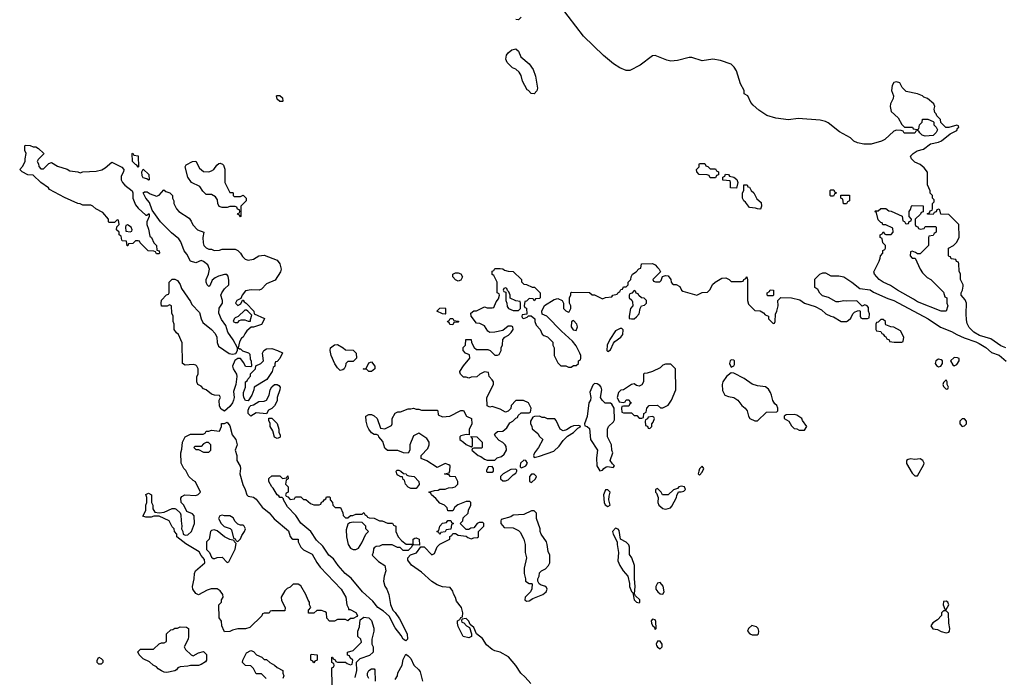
# Model space of a CAD drawing. Header units: inches. Extents: x 1861287 to 2052918, y 204622 to 437896.
# Tile 93 of 215: x 1920308 to 1927812, y 333518 to 338531. Entities that reach past the tile are written whole.
import ezdxf

# ---------------------------------------------------------------- set-up
doc = ezdxf.new("R2010")
doc.units = ezdxf.units.IN
doc.header["$MEASUREMENT"] = 0
doc.layers.add('B9323', color=7, linetype='Continuous')

msp = doc.modelspace()

# ---------------------------------------------------------------- linework, layer by layer
at = {"layer": 'B9323', "color": 5, "elevation": 160}
for points in [[(1927824, 336030), (1927784.9, 336044.9), (1927710, 336099.3), (1927623.3, 336123.3), (1927581.2, 336150), (1927545.4, 336185.4), (1927530, 336215.3), (1927523.5, 336243.5), (1927520.4, 336290), (1927523.6, 336370), (1927514.9, 336394.9), (1927484, 336430), (1927484, 336450), (1927494, 336470), (1927499, 336499), (1927498, 336510), (1927478, 336550), (1927478, 336590), (1927467.3, 336612.7), (1927466, 336670), (1927462, 336682), (1927447.3, 336687.3), (1927442, 336702), (1927407.3, 336707.3), (1927402, 336722), (1927390, 336726), (1927387.3, 336732.7), (1927386, 336790), (1927426, 336810), (1927450, 336834), (1927467.3, 336872.7), (1927466, 336970), (1927390, 337046), (1927327.3, 337047.3), (1927322, 337082), (1927310, 337086), (1927298, 337082), (1927292.7, 337067.3), (1927278, 337062), (1927270, 337046), (1927227.3, 337047.3), (1927227.3, 337052.7), (1927242, 337058), (1927247.3, 337072.7), (1927262, 337078), (1927266, 337090), (1927266, 337130), (1927278, 337142), (1927276.4, 337156.4), (1927266, 337170), (1927266, 337190), (1927248.4, 337208.4), (1927247.3, 337227.3), (1927227.3, 337272.7), (1927227.3, 337367.3), (1927200.4, 337400.4), (1927170, 337428), (1927130, 337446), (1927106, 337470), (1927098, 337490), (1927118, 337510), (1927148, 337530), (1927196, 337544), (1927250, 337584.7), (1927310, 337596), (1927333.6, 337606.4), (1927399, 337661), (1927450, 337686), (1927456.4, 337703.6), (1927466, 337710), (1927462, 337722), (1927450, 337726), (1927390, 337708), (1927366, 337710), (1927327.3, 337747.3), (1927326, 337770), (1927298, 337798), (1927293.6, 337813.6), (1927284, 337824), (1927278, 337850), (1927282, 337870), (1927275.3, 337890), (1927228, 337930), (1927199.3, 337939.3), (1927189, 337950), (1927150, 337966.6), (1927064, 337984), (1927034, 338014), (1927015.3, 338050), (1926990, 338057.2), (1926970, 338053.2), (1926958, 338030), (1926952, 337990), (1926966.8, 337950), (1926964, 337930), (1926944.9, 337890), (1926942, 337870), (1926951.1, 337831.1), (1927003.6, 337783.6), (1927031.6, 337731.6), (1927052.7, 337712.7), (1927112, 337712), (1927118, 337698), (1927150, 337694), (1927162, 337698), (1927166, 337730), (1927186, 337750), (1927188.4, 337771.6), (1927230, 337772), (1927270, 337754), (1927274, 337750), (1927274, 337730), (1927292.7, 337712.7), (1927302, 337690), (1927292, 337670), (1927270.9, 337649.1), (1927210, 337642), (1927186, 337650), (1927167.3, 337667.3), (1927162, 337682), (1927150, 337686), (1927138, 337682), (1927130, 337666), (1927050, 337666), (1927042, 337682), (1927027.3, 337687.3), (1926990, 337688), (1926970, 337682), (1926902, 337618), (1926876.1, 337603.9), (1926797.3, 337582.7), (1926742, 337582), (1926693.1, 337593.1), (1926665.1, 337605.1), (1926639.3, 337630), (1926556.4, 337676.4), (1926470, 337744.5), (1926450, 337755.6), (1926410, 337765.1), (1926242.4, 337777.6), (1926166.8, 337766.8), (1926070, 337781.2), (1926001.3, 337801.3), (1925941, 337841), (1925898.3, 337878.3), (1925880.8, 337900.8), (1925858, 337950), (1925830, 337966), (1925828.7, 337990), (1925800.9, 338040.9), (1925770, 338141.2), (1925752.8, 338170), (1925730, 338191.1), (1925650, 338220.9), (1925590, 338229.2), (1925510, 338218), (1925430, 338241.3), (1925410, 338243), (1925320.4, 338219.6), (1925270, 338215.8), (1925241.3, 338221.3), (1925150, 338257.7), (1925130, 338256.4), (1925036.1, 338183.9), (1924957.3, 338142.7), (1924930, 338142.9), (1924883, 338163), (1924834.5, 338194.5), (1924756.6, 338256.6), (1924605.1, 338405.1), (1924430, 338634)], [(1924130, 338549), (1924110.3, 338529.6), (1924090, 338532.3)], [(1924203.7, 333470), (1924160.5, 333520.5), (1924126.6, 333550), (1924090, 333609), (1924033.6, 333673.6), (1923970, 333709.3), (1923930, 333719.6), (1923910, 333729.6), (1923866.6, 333766.6), (1923834.9, 333814.9), (1923788.9, 333848.9), (1923770, 333898), (1923742, 333922), (1923730, 333946), (1923710, 333966), (1923678, 333962), (1923674, 333950), (1923678, 333938), (1923692.7, 333932.7), (1923714, 333910), (1923736.9, 333896.9), (1923752, 333850), (1923752, 333830), (1923730, 333818), (1923688.7, 333830), (1923650, 333906), (1923646, 333930), (1923646, 333950), (1923662, 333958), (1923670, 333974), (1923682, 333978), (1923686, 334010), (1923675.3, 334050), (1923638, 334098), (1923630, 334126), (1923613.6, 334153.6), (1923610, 334175.3), (1923590, 334202), (1923530, 334208), (1923490, 334222), (1923449.4, 334249.4), (1923370, 334319), (1923293.6, 334373.6), (1923266, 334410), (1923266, 334430), (1923287.3, 334452.7), (1923332.5, 334467.5), (1923366, 334514), (1923390, 334512), (1923450, 334452), (1923470, 334462), (1923490, 334514), (1923510, 334534), (1923586, 334570), (1923587.3, 334592.7), (1923602, 334598), (1923610, 334614), (1923630, 334614), (1923650, 334602), (1923710, 334594), (1923723.6, 334583.6), (1923750, 334574), (1923770, 334582), (1923796.4, 334583.6), (1923806, 334590), (1923806, 334630), (1923846, 334670), (1923846, 334690), (1923838, 334698), (1923810, 334698), (1923794, 334690), (1923770, 334658), (1923745.4, 334654.6), (1923730, 334646), (1923710, 334646), (1923666, 334690), (1923686, 334710), (1923687.3, 334732.7), (1923726, 334770), (1923728.4, 334791.6), (1923746, 334830), (1923746, 334850), (1923738, 334858), (1923710, 334858), (1923646.4, 334833.6), (1923625.4, 334814.6), (1923610, 334786), (1923570, 334786), (1923566, 334810), (1923546, 334830), (1923510, 334846), (1923480.4, 334880.4), (1923446, 334910), (1923442, 334922), (1923426, 334930), (1923470, 334942), (1923496.4, 334943.6), (1923510, 334952), (1923550, 334952), (1923576.4, 334963.6), (1923610, 334964.7), (1923626, 334970), (1923648, 334990), (1923648, 335010), (1923630, 335046), (1923588.4, 335048.4), (1923582, 335062), (1923550, 335066), (1923546, 335070), (1923582, 335078), (1923587.3, 335092.7), (1923588, 335130), (1923578, 335138), (1923550, 335148), (1923490, 335118), (1923410, 335168.7), (1923367.3, 335187.3), (1923368, 335210), (1923418, 335262), (1923428.7, 335290), (1923428.7, 335310), (1923410, 335338), (1923350, 335378), (1923310, 335358), (1923282, 335290), (1923282, 335250), (1923270, 335226), (1923232, 335228), (1923190, 335248), (1923110, 335246), (1923090, 335266), (1923076.4, 335316.4), (1923046, 335350), (1923042, 335362), (1923028, 335368), (1923010, 335368.7), (1922990, 335382), (1922969, 335410), (1922959, 335430), (1922948.7, 335470), (1922946, 335510), (1922970, 335522), (1922990, 335522), (1923010, 335512), (1923032, 335490), (1923058, 335418), (1923090, 335412), (1923142, 335438), (1923146, 335450), (1923146, 335490), (1923168.9, 335531.1), (1923190, 335542), (1923210, 335542), (1923270, 335564.7), (1923290, 335564.7), (1923310, 335570.8), (1923330, 335562), (1923350, 335562), (1923370, 335554), (1923490, 335554), (1923494, 335550), (1923498, 335518), (1923530, 335504.7), (1923586, 335510), (1923670, 335552), (1923690, 335552), (1923714, 335510), (1923752, 335490), (1923754, 335450), (1923732.7, 335407.3), (1923734, 335366), (1923710, 335368), (1923670, 335358), (1923662, 335350), (1923662, 335330), (1923691.1, 335311.1), (1923710, 335292), (1923750, 335274), (1923758, 335282), (1923758, 335338), (1923746, 335354), (1923791.6, 335351.6), (1923832, 335310), (1923834, 335270), (1923830, 335266), (1923770, 335266), (1923758, 335262), (1923754, 335250), (1923802, 335210), (1923822, 335202), (1923850, 335182), (1923870, 335174), (1923930, 335174), (1923946, 335190), (1923979, 335201), (1924000.4, 335219.6), (1924018, 335250), (1924016.4, 335276.4), (1924008, 335290), (1923990, 335308), (1923963.1, 335323.1), (1923938, 335350), (1923928, 335370), (1923930, 335374), (1923950, 335392), (1923990, 335394), (1924020.4, 335419.6), (1924043.1, 335456.9), (1924066, 335470), (1924090, 335494), (1924102, 335498), (1924107.3, 335512.7), (1924130, 335534), (1924190, 335534), (1924202, 335538), (1924206, 335570), (1924186, 335610), (1924147.3, 335627.3), (1924090, 335628), (1924054, 335590), (1924050, 335566), (1924030, 335546), (1924010, 335538), (1923970, 335562), (1923910, 335582), (1923890, 335578), (1923870, 335588), (1923868, 335650), (1923918, 335750), (1923918, 335770), (1923910, 335786), (1923886, 335810), (1923882, 335842), (1923850, 335846), (1923814, 335830), (1923791.6, 335808.4), (1923750, 335806), (1923730, 335798), (1923710, 335806), (1923690, 335806), (1923668, 335830), (1923663.1, 335843.1), (1923662, 335850), (1923690, 335892), (1923738, 335950), (1923735.3, 335975.3), (1923706, 335990), (1923688, 336010), (1923688.4, 336031.6), (1923706, 336050), (1923707.3, 336092.7), (1923750, 336094), (1923752, 336070), (1923771, 336031), (1923790, 336018), (1923876.9, 336016.9), (1923894, 336010), (1923930, 335974), (1923950, 335974), (1923962, 335978), (1923978, 336010), (1923978, 336030), (1923988, 336052), (1923990, 336094), (1924006, 336110), (1924034.6, 336125.4), (1924054.6, 336145.4), (1924068, 336170), (1924066, 336190), (1924055.3, 336195.3), (1924030, 336194), (1923990, 336162), (1923928.7, 336148.7), (1923890, 336146), (1923876.4, 336156.4), (1923850, 336198), (1923814.6, 336214.6), (1923790, 336218), (1923748, 336270), (1923747.3, 336292.7), (1923768.9, 336311.1), (1923790, 336312), (1923850, 336342), (1923870, 336334), (1923910, 336334), (1923922, 336338), (1923940.4, 336379.6), (1923956.4, 336403.6), (1923966, 336430), (1923962, 336442), (1923946, 336450), (1923946, 336530), (1923922, 336582), (1923908.4, 336588.4), (1923910, 336614), (1923922, 336618), (1923930, 336634), (1923970, 336634), (1923990, 336632), (1924002, 336622), (1924030, 336614), (1924070, 336612), (1924132, 336550), (1924132.7, 336532.7), (1924150, 336514), (1924171.6, 336511.6), (1924212.7, 336492.7), (1924231.6, 336491.6), (1924274, 336450), (1924274, 336410), (1924270, 336406), (1924238, 336402), (1924230, 336388), (1924222, 336402), (1924190, 336406), (1924170, 336386), (1924158, 336382), (1924154, 336350), (1924158, 336338), (1924171.6, 336331.6), (1924174, 336286), (1924138, 336282), (1924134, 336270), (1924138, 336258), (1924150, 336254), (1924176.4, 336263.6), (1924186, 336274), (1924207.3, 336272.7), (1924234, 336250), (1924234, 336230), (1924243.6, 336203.6), (1924274, 336170), (1924290, 336134), (1924303.6, 336123.6), (1924330, 336114), (1924371.6, 336071.6), (1924372, 336050), (1924382, 336030), (1924382, 335970), (1924410, 335914), (1924432.7, 335892.7), (1924470, 335892), (1924490, 335882), (1924510, 335882), (1924530, 335894), (1924550, 335894), (1924566, 335910), (1924566, 335930), (1924582, 335938), (1924586, 335950), (1924586, 335970), (1924578, 335990), (1924550, 336046), (1924520.4, 336080.4), (1924436.4, 336156.4), (1924326, 336270), (1924290, 336286), (1924288, 336310), (1924308.9, 336351.1), (1924382, 336398), (1924410, 336406), (1924442, 336390), (1924452, 336370), (1924452, 336330), (1924470, 336312), (1924490, 336302), (1924495.3, 336304.7), (1924508, 336330), (1924508, 336350), (1924498, 336370), (1924498, 336410), (1924507.3, 336432.7), (1924508, 336450), (1924512.7, 336452.7), (1924650, 336452), (1924670, 336434), (1924690, 336434), (1924750, 336402), (1924772.7, 336412.7), (1924822, 336418), (1924828.4, 336431.6), (1924862, 336438), (1924866, 336450), (1924882, 336458), (1924890, 336474), (1924902, 336478), (1924910, 336494), (1924930, 336494), (1924946, 336510), (1924946, 336530), (1924966, 336550), (1924968.4, 336571.6), (1924978, 336590), (1925006, 336610), (1925027.3, 336632.7), (1925042, 336638), (1925046, 336670), (1925130, 336672), (1925150, 336662), (1925170, 336642), (1925182, 336630), (1925192, 336610), (1925134, 336550), (1925138, 336538), (1925152.7, 336532.7), (1925187.3, 336532.7), (1925196.4, 336543.6), (1925207.3, 336572.7), (1925230, 336582), (1925250, 336578), (1925270.9, 336550.9), (1925272, 336530), (1925279.6, 336519.6), (1925290, 336512), (1925311.6, 336511.6), (1925338, 336498), (1925352, 336470), (1925362, 336462), (1925470, 336431.3), (1925510, 336451.3), (1925550, 336454), (1925570, 336474), (1925588.7, 336511.3), (1925608.9, 336531.1), (1925660.4, 336559.6), (1925690, 336562), (1925714, 336550), (1925730, 336534), (1925810, 336534), (1925822, 336538), (1925826, 336550), (1925842, 336558), (1925850, 336572), (1925854, 336550), (1925854, 336390), (1925863.6, 336363.6), (1925910, 336314), (1925951.6, 336311.6), (1925976.9, 336296.9), (1925990, 336282), (1926014, 336270), (1926014, 336250), (1926050, 336214), (1926062, 336218), (1926066, 336230), (1926067.3, 336287.3), (1926078, 336310), (1926088, 336350), (1926086, 336390), (1926110, 336414), (1926190, 336411), (1926254.4, 336394.4), (1926290, 336371.3), (1926370, 336344.7), (1926419.8, 336319.8), (1926452, 336290), (1926490, 336271), (1926510, 336266), (1926570, 336231.3), (1926608.9, 336231.1), (1926623.1, 336236.9), (1926643.1, 336256.9), (1926658, 336290), (1926670, 336302), (1926692.7, 336312.7), (1926710, 336314), (1926714, 336310), (1926714, 336270), (1926718, 336258), (1926730, 336254), (1926770, 336254), (1926782, 336258), (1926786, 336290), (1926778, 336310), (1926776.4, 336336.4), (1926766, 336350), (1926750, 336358), (1926730, 336346), (1926688.4, 336388.4), (1926610, 336385.2), (1926590, 336389), (1926550, 336379.3), (1926530, 336379.3), (1926472.5, 336412.5), (1926427, 336427), (1926407, 336447), (1926390, 336475.3), (1926368.7, 336490), (1926367.3, 336552.7), (1926406, 336590), (1926430, 336602), (1926450, 336602), (1926490, 336578), (1926550, 336579.3), (1926590, 336570.4), (1926651, 336530), (1926710, 336482), (1926790, 336470.5), (1926814.9, 336454.9), (1926924.9, 336404.9), (1926970.3, 336390.3), (1927231.8, 336251.8), (1927326.4, 336186.4), (1927410, 336154.9), (1927450, 336130.5), (1927505.8, 336105.8), (1927595.8, 336075.8), (1927621.7, 336061.7), (1927672.2, 336032.2), (1927715.2, 335995.2), (1927772.5, 335972.5), (1927827.3, 335927.3)], [(1922688.4, 333451.6), (1922686, 333590), (1922702, 333598), (1922706, 333610), (1922702, 333622), (1922686, 333630), (1922687.3, 333672.7), (1922692.7, 333672.7), (1922698, 333658), (1922712.7, 333652.7), (1922718, 333638), (1922730, 333634), (1922790, 333634), (1922803.6, 333623.6), (1922830, 333614), (1922842, 333618), (1922846, 333650), (1922827.3, 333667.3), (1922822, 333682), (1922807.3, 333687.3), (1922806, 333710), (1922850, 333722), (1922913.6, 333786.4), (1922908, 333810), (1922886, 333830), (1922886, 333870), (1922898, 333902), (1922903.1, 333956.9), (1922930, 333976), (1922970, 333971.3), (1922990, 333951.3), (1923007.1, 333892.9), (1923006.8, 333870), (1922991, 333810), (1922991.6, 333771.6), (1923002, 333750), (1923002, 333710), (1922974.8, 333685.2), (1922900.7, 333659.3), (1922872, 333630), (1922874, 333570), (1922862.8, 333517.2)], [(1922186, 333510), (1922150, 333546), (1922110, 333546), (1922090, 333586), (1922070, 333606), (1922030, 333608), (1922006, 333630), (1922008, 333650), (1922036.4, 333703.6), (1922070, 333722), (1922090, 333714), (1922114, 333690), (1922152.7, 333672.7), (1922170, 333654), (1922190, 333654), (1922214, 333630), (1922250, 333612), (1922270, 333592), (1922314, 333570), (1922314, 333550), (1922322, 333530), (1922314, 333510)], [(1923170, 333501), (1923187, 333530), (1923190, 333552), (1923222, 333610), (1923230, 333654), (1923250, 333694), (1923270, 333682), (1923290, 333662), (1923311.3, 333610), (1923350, 333576), (1923359.9, 333559.9), (1923378.8, 333490)], [(1922968, 333510), (1922958, 333530), (1922958, 333550), (1922968, 333570), (1922990, 333582), (1923010, 333582), (1923015.3, 333575.3), (1923016, 333490)]]:
    msp.add_lwpolyline(points, dxfattribs=at)
for points in [[(1924230, 337966), (1924207.3, 337967.3), (1924186, 337990), (1924175.3, 337995.3), (1924141.2, 338061.2), (1924130, 338106), (1924114, 338130), (1924090, 338153.2), (1924063.2, 338163.2), (1924024.4, 338204.4), (1924014, 338230), (1924018.4, 338261.6), (1924030, 338278.8), (1924059.5, 338300.5), (1924090, 338307.7), (1924110, 338290.6), (1924127.3, 338247.3), (1924190, 338193.4), (1924220.7, 338150), (1924239.1, 338099.1), (1924254, 338010), (1924250, 337988)], [(1922290, 337906), (1922270, 337926), (1922266, 337950), (1922270, 337954), (1922290, 337954), (1922310, 337934), (1922314, 337910), (1922310, 337906)], [(1920410, 337562), (1920430, 337562), (1920452, 337550), (1920490, 337514), (1920492, 337508), (1920450, 337466), (1920442, 337450), (1920451.6, 337431.6), (1920452.7, 337412.7), (1920470, 337394), (1920490, 337394), (1920530, 337434), (1920550, 337442), (1920595.3, 337415.3), (1920670.7, 337390.7), (1920690, 337378), (1920750, 337371.3), (1920770, 337364.7), (1920790, 337371.3), (1920890, 337377.3), (1920934.5, 337385.5), (1920959.6, 337400.4), (1921010, 337446), (1921086.4, 337406.4), (1921102, 337390), (1921098, 337370), (1921082, 337338), (1921082, 337310), (1921090.7, 337290), (1921108.5, 337268.5), (1921166.4, 337226.4), (1921171.3, 337211.3), (1921170.4, 337170), (1921190, 337118.8), (1921210, 337094), (1921270, 337042), (1921278, 337042), (1921290, 337052), (1921294, 337050), (1921294, 337030), (1921276, 336990), (1921276, 336970), (1921290, 336934), (1921301, 336881), (1921311.3, 336870), (1921331.1, 336831.1), (1921351, 336810), (1921354, 336774), (1921372, 336770), (1921374, 336750), (1921370, 336746), (1921350, 336746), (1921342, 336762), (1921330, 336766), (1921286, 336770), (1921226, 336830), (1921222, 336842), (1921210, 336846), (1921190, 336846), (1921170, 336826), (1921138, 336822), (1921132.7, 336807.3), (1921127.3, 336807.3), (1921122, 336842), (1921090, 336846), (1921086, 336850), (1921082, 336882), (1921066, 336890), (1921066, 336910), (1921046, 336930), (1921047.3, 336952.7), (1921066, 336970), (1921062, 337002), (1921050, 337006), (1921030, 336986), (1920990, 336986), (1920986, 336990), (1920986, 337010), (1920940.4, 337060.4), (1920888.4, 337088.4), (1920866, 337110), (1920850, 337118), (1920790, 337118), (1920770, 337128), (1920750, 337128.7), (1920650, 337175.3), (1920536.4, 337236.4), (1920528.4, 337248.4), (1920468.9, 337288.9), (1920410, 337346), (1920370, 337348), (1920326, 337370), (1920308, 337390), (1920328.4, 337411.6), (1920348.7, 337450), (1920348.7, 337470), (1920358, 337510), (1920347.3, 337532.7), (1920346, 337570), (1920350, 337574), (1920387.3, 337572.7)], [(1921210, 337406), (1921202, 337422), (1921190, 337426), (1921168, 337450), (1921166, 337510), (1921170, 337514), (1921178, 337498), (1921210, 337494), (1921212, 337490), (1921214, 337410)], [(1921290, 337308), (1921278, 337318), (1921250, 337326), (1921240.4, 337340.4), (1921238, 337370), (1921248, 337392), (1921292, 337350), (1921294, 337310)], [(1921750, 337372), (1921770, 337378), (1921788, 337390), (1921810, 337422), (1921824.7, 337435.3), (1921836.9, 337436.9), (1921854, 337430), (1921862, 337422), (1921870.9, 337390.9), (1921872, 337290), (1921910, 337214), (1921930, 337214), (1921934, 337210), (1921934, 337190), (1921943.6, 337183.6), (1921990, 337182), (1922010, 337192), (1922034, 337170), (1922034, 337150), (1921994, 337110), (1921994, 337030), (1921990, 337028), (1921982, 337042), (1921968.4, 337048.4), (1921970, 337054), (1921982, 337058), (1921986, 337070), (1921982, 337082), (1921967.3, 337087.3), (1921962, 337102), (1921950, 337106), (1921910, 337106), (1921890, 337098), (1921850, 337098), (1921827.3, 337107.3), (1921818, 337130), (1921816.4, 337156.4), (1921800.4, 337180.4), (1921770, 337198), (1921730, 337198), (1921704.7, 337224.7), (1921680.4, 337260.4), (1921618, 337290), (1921589.4, 337329.4), (1921568.7, 337410), (1921576.4, 337423.6), (1921626, 337450), (1921650, 337451.3), (1921679.6, 337399.6), (1921710, 337374)], [(1925570, 337394), (1925610, 337394), (1925618, 337378), (1925634, 337370), (1925632.7, 337347.3), (1925618, 337342), (1925610, 337326), (1925570, 337326), (1925562, 337342), (1925547.3, 337347.3), (1925486, 337350), (1925468, 337370), (1925466, 337390), (1925486, 337410), (1925486, 337430), (1925490, 337434), (1925530, 337434), (1925538, 337418), (1925552.7, 337412.7)], [(1925770, 337246), (1925726, 337250), (1925726, 337290), (1925722, 337302), (1925667.3, 337307.3), (1925666, 337330), (1925682, 337338), (1925687.3, 337352.7), (1925710, 337352), (1925718, 337338), (1925751.6, 337331.6), (1925772.7, 337312.7), (1925782, 337290)], [(1925950, 337086), (1925930, 337088), (1925915.3, 337095.3), (1925870, 337098), (1925840.4, 337140.4), (1925828, 337150), (1925818, 337170), (1925818, 337210), (1925826, 337230), (1925827.3, 337272.7), (1925852.7, 337272.7), (1925858, 337258), (1925870, 337254), (1925882, 337230), (1925902, 337210), (1925925.4, 337165.4), (1925958, 337138), (1925962, 337110), (1925954, 337086)], [(1921750, 336782), (1921770, 336782), (1921790, 336772), (1921830, 336774), (1921850, 336782), (1921950, 336782), (1921970, 336772), (1921990, 336752), (1922004.9, 336724.9), (1922025.5, 336705.5), (1922050, 336697.3), (1922090, 336706), (1922130, 336731), (1922170, 336736), (1922270, 336698), (1922291, 336670), (1922301, 336630), (1922296, 336610), (1922254.4, 336545.6), (1922190, 336518), (1922150, 336478), (1922134, 336470), (1922072.9, 336472.9), (1922030, 336464), (1922004.7, 336430), (1921994, 336406), (1921962, 336390), (1921952, 336370), (1921970, 336352), (1921994.6, 336365.4), (1922006, 336394), (1922010, 336394), (1922019.6, 336379.6), (1922034, 336370), (1922092, 336310), (1922094, 336290), (1922174, 336254), (1922174, 336250), (1922150, 336208.7), (1922090, 336188), (1922072.7, 336187.3), (1922039.6, 336160.4), (1922022.8, 336137.2), (1922010.8, 336110), (1921998, 336102), (1921983.5, 336076.5), (1921974, 336030), (1921982, 336022), (1921990, 336022), (1922006, 336006), (1922051.6, 335991.6), (1922062, 335982), (1922065.4, 335945.4), (1922072.7, 335927.3), (1922074, 335890), (1922070, 335886), (1922030, 335888), (1922016, 335916), (1921990, 335948), (1921970, 335948.7), (1921947.7, 335932.3), (1921930.5, 335890), (1921935.5, 335870), (1921960.7, 335830), (1921962.8, 335810), (1921956, 335750), (1921936.9, 335696.9), (1921942, 335650), (1921938, 335630), (1921931, 335610), (1921910, 335582), (1921870, 335548), (1921843.1, 335563.1), (1921830, 335586), (1921828.9, 335631.1), (1921838, 335650), (1921830, 335666), (1921791.6, 335668.4), (1921770, 335675.3), (1921728.9, 335708.9), (1921710, 335718), (1921690, 335738), (1921666, 335750), (1921658, 335770), (1921658, 335810), (1921668, 335830), (1921668, 335870), (1921658, 335890), (1921650, 335898), (1921630, 335902), (1921570, 335898), (1921548, 335910), (1921547.3, 336067.3), (1921518, 336130), (1921503.1, 336143.1), (1921486, 336170), (1921486, 336210), (1921478, 336230), (1921478, 336270), (1921467.3, 336292.7), (1921466, 336350), (1921450, 336358), (1921432, 336348), (1921390, 336348), (1921386, 336370), (1921390, 336394), (1921427.3, 336432.7), (1921442, 336438), (1921446, 336450), (1921446, 336530), (1921470, 336554), (1921490, 336552), (1921510, 336542), (1921530, 336512), (1921540.7, 336480.7), (1921610, 336382), (1921619.1, 336359.1), (1921678.5, 336298.5), (1921690.5, 336250), (1921703.7, 336223.7), (1921771, 336170), (1921798.5, 336138.5), (1921810.8, 336110), (1921813, 336070), (1921822.6, 336042.6), (1921905.5, 335985.5), (1921930, 335981), (1921954.6, 335985.4), (1921968.7, 336010), (1921968.7, 336030), (1921935.3, 336090), (1921894, 336150), (1921880.2, 336200.2), (1921845.3, 336245.3), (1921826, 336294), (1921829, 336331), (1921854, 336370), (1921854, 336390), (1921842, 336430), (1921848.7, 336450), (1921870, 336478.8), (1921902, 336510), (1921903.1, 336543.1), (1921896.4, 336576.4), (1921887.3, 336587.3), (1921870, 336588), (1921823.5, 336576.5), (1921796.8, 336563.2), (1921775.3, 336544.7), (1921756.9, 336503.1), (1921750, 336498), (1921738, 336510), (1921728.7, 336530), (1921728.7, 336550), (1921748, 336590), (1921754, 336630), (1921743.1, 336663.1), (1921710, 336688), (1921690, 336695.3), (1921650, 336678), (1921610, 336689), (1921582.5, 336742.5), (1921562.7, 336770), (1921536.6, 336836.6), (1921521.2, 336861.2), (1921465.4, 336905.4), (1921382, 336990), (1921318, 337078), (1921296.5, 337136.5), (1921268.7, 337170), (1921248, 337210), (1921260.4, 337219.6), (1921279.6, 337219.6), (1921303.6, 337203.6), (1921350, 337186), (1921370, 337192), (1921406, 337234), (1921421, 337221), (1921452, 337210), (1921472, 337190), (1921472, 337170), (1921482, 337150), (1921482, 337130), (1921502, 337090), (1921522, 337070), (1921598.8, 337018.8), (1921615.3, 336995.3), (1921626.4, 336966.4), (1921662, 336930), (1921712, 336910), (1921704.7, 336870), (1921706, 336830), (1921712, 336810), (1921730, 336792)], [(1926490, 337186), (1926486, 337190), (1926486, 337230), (1926490, 337234), (1926512.7, 337232.7), (1926518, 337218), (1926534, 337210), (1926518, 337202), (1926510, 337186)], [(1926610, 337126), (1926587.3, 337127.3), (1926582, 337162), (1926566, 337170), (1926567.3, 337192.7), (1926632.7, 337192.7), (1926632, 337150), (1926618, 337142)], [(1927170, 336934), (1927202, 336938), (1927210, 336954), (1927290, 336954), (1927294, 336950), (1927294, 336910), (1927278, 336902), (1927270, 336886), (1927238, 336882), (1927234, 336870), (1927234, 336810), (1927170, 336746), (1927150, 336746), (1927136.4, 336756.4), (1927110, 336766), (1927098, 336762), (1927094, 336730), (1927110, 336714), (1927132.7, 336712.7), (1927172, 336630), (1927190, 336602), (1927225.4, 336565.4), (1927251.1, 336551.1), (1927350, 336454), (1927358, 336418), (1927374, 336410), (1927374, 336370), (1927382, 336350), (1927370, 336308.7), (1927330, 336309.3), (1927150, 336379.5), (1927121.3, 336401.3), (1926997.2, 336470), (1926945.4, 336505.4), (1926889, 336530), (1926859, 336550), (1926822, 336590), (1926818, 336610), (1926858, 336690), (1926867.3, 336712.7), (1926868.4, 336731.6), (1926886, 336750), (1926887.3, 336772.7), (1926902, 336778), (1926906, 336790), (1926906, 336810), (1926886, 336830), (1926882, 336862), (1926866, 336870), (1926866, 336890), (1926882, 336898), (1926890, 336914), (1926898, 336898), (1926910, 336894), (1926950, 336894), (1926966, 336910), (1926962, 336942), (1926910, 336966), (1926887.3, 336967.3), (1926882, 336982), (1926870, 336986), (1926850, 337006), (1926838, 337058), (1926826, 337070), (1926830, 337074), (1926850, 337074), (1926870, 337092), (1926910, 337092), (1926932.7, 337072.7), (1926950, 337072), (1927032.7, 337032.7), (1927038, 336998), (1927052.7, 336992.7), (1927058, 336978), (1927070, 336974), (1927082, 336978), (1927087.3, 336992.7), (1927102, 336998), (1927106, 337010), (1927086, 337030), (1927086, 337070), (1927096.4, 337083.6), (1927106, 337110), (1927110, 337114), (1927192.7, 337112.7), (1927192.7, 337067.3), (1927178, 337062), (1927172.7, 337047.3), (1927134, 337010), (1927134, 336970), (1927138, 336958), (1927152.7, 336952.7), (1927158, 336938)], [(1921130, 336966), (1921118, 336962), (1921114, 336950), (1921118, 336918), (1921150, 336914), (1921162, 336918), (1921166, 336930), (1921158, 336950)], [(1923650, 336538), (1923630, 336548), (1923608, 336570), (1923608.7, 336591.3), (1923630, 336602), (1923650, 336602), (1923670, 336594), (1923682, 336570), (1923670, 336546)], [(1924010, 336486), (1923998, 336482), (1923994, 336470), (1923998, 336458), (1924014, 336454), (1924014, 336390), (1924022, 336370), (1924023.6, 336343.6), (1924034, 336330), (1924070, 336314), (1924110, 336314), (1924126, 336330), (1924126, 336370), (1924122, 336382), (1924088.4, 336388.4), (1924047.3, 336407.3), (1924046, 336430), (1924036.4, 336456.4), (1924026, 336466), (1924022, 336482)], [(1924990, 336466), (1924972.7, 336447.3), (1924958, 336442), (1924954, 336430), (1924954, 336410), (1924972.7, 336392.7), (1924979.6, 336379.6), (1924982, 336350), (1924962, 336330), (1924952, 336270), (1924954, 336254), (1924971.6, 336251.6), (1924990, 336251.3), (1925010, 336264.7), (1925029, 336290), (1925038, 336330), (1925048, 336350), (1925070, 336354), (1925086, 336370), (1925086, 336390), (1925067.3, 336407.3), (1925046, 336410), (1925027.3, 336427.3), (1925022, 336442), (1925007.3, 336447.3), (1925002, 336462)], [(1926010, 336426), (1926006, 336430), (1926006, 336450), (1926022, 336458), (1926028.4, 336471.6), (1926054, 336470), (1926054, 336430), (1926050, 336426)], [(1922036.4, 336316.4), (1922023.6, 336316.4), (1921972.7, 336267.3), (1921950, 336258), (1921942, 336250), (1921934, 336230), (1921950, 336222), (1921970, 336222), (1921982, 336238), (1921996.4, 336243.6), (1922023.6, 336243.6), (1922050, 336232), (1922066, 336234), (1922066, 336246), (1922078, 336278), (1922046, 336310)], [(1923550, 336286), (1923530, 336288), (1923486, 336310), (1923510, 336332), (1923550, 336334), (1923554, 336330), (1923554, 336290)], [(1923610, 336206), (1923587.3, 336207.3), (1923582, 336222), (1923568.4, 336228.4), (1923570, 336234), (1923582, 336238), (1923590, 336254), (1923610, 336252), (1923618, 336238), (1923650, 336234), (1923654, 336230), (1923650, 336226), (1923618, 336222)], [(1924530, 336238), (1924523.6, 336236.4), (1924512.7, 336227.3), (1924511.3, 336190), (1924526.8, 336166.8), (1924550, 336162), (1924559, 336190), (1924554, 336210)], [(1926890, 336246), (1926870, 336246), (1926850, 336226), (1926838, 336222), (1926834, 336210), (1926834, 336170), (1926838, 336158), (1926870, 336154), (1926878, 336138), (1926890, 336134), (1926898, 336118), (1926910, 336114), (1926918, 336098), (1926934, 336090), (1926938, 336078), (1926972.7, 336072.7), (1927030, 336074), (1927042, 336078), (1927046, 336110), (1927020.4, 336160.4), (1926970, 336188), (1926948.4, 336188.4), (1926910, 336206), (1926906, 336210), (1926906, 336230)], [(1924898, 336178), (1924883.6, 336176.4), (1924850, 336158), (1924806.4, 336093.6), (1924784.7, 336050), (1924782, 336010), (1924790, 336002), (1924810, 336014), (1924834, 336066), (1924843.1, 336076.9), (1924888.7, 336110), (1924904, 336130), (1924908, 336168)], [(1922750, 335858), (1922730, 335878), (1922710, 335908), (1922681.2, 335970), (1922675.3, 336010), (1922678, 336030), (1922708.4, 336051.6), (1922730, 336054), (1922774, 336030), (1922790, 336014), (1922850, 336012), (1922872, 335990), (1922874, 335950), (1922850, 335926), (1922810, 335926), (1922794, 335910), (1922792, 335890), (1922782, 335870), (1922770, 335862)], [(1922050, 335626), (1922030, 335628), (1922017.2, 335650), (1922013.2, 335670), (1922014, 335690), (1922028.7, 335730), (1922028.4, 335771.6), (1922042, 335778), (1922046, 335790), (1922067.3, 335812.7), (1922068, 335832), (1922106, 335870), (1922107.3, 335892.7), (1922146, 335910), (1922166, 335930), (1922158, 335990), (1922168, 336010), (1922190, 336021), (1922230, 336024.7), (1922274, 336010), (1922310, 335992), (1922290, 335948), (1922270, 335926), (1922258, 335922), (1922252, 335908), (1922251.3, 335890), (1922241, 335879), (1922231, 335850), (1922191.1, 335788.9), (1922094, 335730), (1922092, 335710), (1922076, 335670)], [(1922990, 335848), (1922968.4, 335848.4), (1922950, 335866), (1922930, 335866), (1922926, 335870), (1922948, 335872), (1922970, 335914), (1922990, 335922), (1923014, 335890), (1923014, 335870)], [(1925270, 335906), (1925230, 335906), (1925210, 335898), (1925190, 335878), (1925131.6, 335848.4), (1925090, 335835.3), (1925066.4, 335833.6), (1925062, 335830), (1925062, 335770), (1925050, 335748), (1925030, 335738), (1925010, 335742), (1924990, 335754), (1924970, 335749), (1924911, 335709), (1924890, 335708), (1924872, 335690), (1924862, 335650), (1924878, 335618), (1924910, 335614), (1924922, 335618), (1924930, 335634), (1924947.3, 335632.7), (1924954, 335630), (1924958, 335618), (1924972, 335610), (1924958, 335602), (1924950, 335586), (1924910, 335586), (1924898, 335582), (1924894, 335570), (1924898, 335538), (1924910, 335534), (1924970, 335534), (1924990, 335514), (1925012.7, 335512.7), (1925030, 335494), (1925050, 335494), (1925062, 335498), (1925066, 335530), (1925082, 335538), (1925088, 335570), (1925106, 335590), (1925170, 335592), (1925192.7, 335572.7), (1925210, 335572), (1925250, 335592), (1925275.3, 335630), (1925308, 335710), (1925306, 335870)], [(1925730, 335939.3), (1925722, 335930), (1925717.3, 335910), (1925730, 335882), (1925750, 335891.3), (1925756.2, 335903.8), (1925755.1, 335930), (1925750, 335936)], [(1927310, 335944), (1927291.3, 335930), (1927284.7, 335910), (1927295.3, 335895.3), (1927310, 335886), (1927328.9, 335891.1), (1927342, 335910), (1927342, 335930), (1927330, 335939)], [(1927430, 335955.3), (1927402, 335930), (1927419.6, 335899.6), (1927430, 335892), (1927450, 335902), (1927468, 335930), (1927467.3, 335947.3), (1927454.6, 335954.6)], [(1925730, 335838), (1925696, 335810), (1925666.8, 335770), (1925661, 335750), (1925665.4, 335705.4), (1925682, 335670), (1925710, 335658), (1925750, 335652), (1925782, 335630), (1925810.9, 335590.9), (1925838, 335570), (1925851.3, 335550), (1925862, 335510), (1925871.6, 335491.6), (1925910, 335472), (1925930, 335474), (1926000.4, 335539.6), (1926078, 335542), (1926086, 335550), (1926086, 335570), (1926078, 335590), (1926063.1, 335603.1), (1926048.7, 335628.7), (1926039, 335670), (1926029.2, 335690), (1926014.5, 335714.5), (1925991.9, 335731.9), (1925930, 335741.2), (1925890, 335753.2), (1925830, 335795.3), (1925750, 335835.3)], [(1922190, 335526), (1922110, 335535.3), (1922070, 335509), (1922049.5, 335530), (1922050, 335554), (1922059, 335581), (1922068.7, 335591.3), (1922090, 335596), (1922130, 335621), (1922170, 335622), (1922188.4, 335631.6), (1922208.7, 335670), (1922218, 335710), (1922228.9, 335731.1), (1922250, 335751.3), (1922271.1, 335751.1), (1922283.6, 335743.6), (1922292, 335730), (1922291.3, 335710), (1922271.3, 335650), (1922270, 335626), (1922250, 335588), (1922230, 335568), (1922205.4, 335554.6)], [(1924690, 335758), (1924676, 335744), (1924652.7, 335692.7), (1924662, 335650), (1924658, 335630), (1924646, 335610), (1924634, 335506), (1924612, 335450), (1924614, 335434), (1924634, 335430), (1924650, 335414), (1924658, 335330), (1924712, 335250), (1924704, 335190), (1924706, 335130), (1924730, 335092), (1924750, 335098), (1924759, 335110), (1924778.4, 335121.6), (1924790, 335125.5), (1924830, 335118), (1924842, 335130), (1924825.2, 335145.2), (1924809, 335170), (1924828.7, 335230), (1924822, 335250), (1924819, 335290), (1924788.7, 335350), (1924788, 335370), (1924788.7, 335410), (1924795.3, 335430), (1924834.6, 335465.4), (1924840.4, 335479.6), (1924838, 335570), (1924820.4, 335600.4), (1924810, 335608), (1924770, 335609), (1924748, 335630), (1924735.3, 335650), (1924744, 335710), (1924739, 335730), (1924730, 335742), (1924710, 335755.3)], [(1927370, 335786), (1927350, 335766), (1927344.7, 335750), (1927350, 335734), (1927370, 335714), (1927382, 335718), (1927386, 335730), (1927378, 335750), (1927378, 335770)], [(1926210, 335522), (1926150, 335518), (1926134, 335510), (1926134, 335490), (1926171.1, 335471.1), (1926190, 335434), (1926210, 335414), (1926231.6, 335411.6), (1926250, 335402), (1926290, 335402), (1926308, 335430), (1926274.6, 335474.6), (1926268, 335490), (1926230, 335515.3)], [(1922390, 334571.3), (1922430, 334572), (1922431.3, 334550), (1922451.3, 334510), (1922470.7, 334490.7), (1922536.7, 334456.7), (1922573.3, 334393.3), (1922598.8, 334358.8), (1922758.8, 334190), (1922793.4, 334130), (1922802, 334070), (1922814, 334046), (1922814, 334034), (1922826, 334034), (1922870, 334012), (1922882, 333990), (1922878, 333982), (1922850, 333966), (1922830, 333966), (1922810, 333948), (1922790, 333958), (1922730, 333958), (1922707.3, 333947.3), (1922670, 333946), (1922648, 333970), (1922646, 334010), (1922636.4, 334016.4), (1922607.3, 334027.3), (1922572.7, 334027.3), (1922550, 334008), (1922508.4, 334008.4), (1922508, 334030), (1922526, 334050), (1922518, 334070), (1922518, 334090), (1922505.6, 334105.6), (1922488.9, 334148.9), (1922450, 334215.3), (1922430, 334228), (1922392.7, 334227.3), (1922370, 334206), (1922345.4, 334194.6), (1922330, 334178), (1922302, 334130), (1922303.6, 334103.6), (1922332, 334050), (1922330, 334026), (1922230, 334026), (1922218, 334022), (1922210, 334006), (1922170, 334006), (1922158, 334002), (1922152.7, 333987.3), (1922062, 333898), (1922030, 333888), (1921970, 333888), (1921930, 333878), (1921910, 333868), (1921870, 333866), (1921866, 333870), (1921848, 333910), (1921847.3, 333947.3), (1921827.3, 333972.7), (1921826, 334070), (1921846, 334090), (1921846, 334110), (1921858, 334130), (1921855.3, 334150), (1921836.5, 334176.5), (1921812.7, 334192.7), (1921766.4, 334193.6), (1921736.9, 334183.1), (1921670, 334148), (1921650, 334158), (1921628.7, 334190), (1921624, 334210), (1921639, 334270), (1921641.2, 334310), (1921649, 334330), (1921718, 334390), (1921716.4, 334416.4), (1921690, 334446), (1921674.6, 334474.6), (1921574.6, 334534.6), (1921506, 334590), (1921506, 334610), (1921488.4, 334628.4), (1921486, 334650), (1921470, 334666), (1921446, 334710), (1921370, 334746), (1921330, 334746), (1921310, 334738), (1921270, 334738), (1921246, 334746), (1921268.7, 334790), (1921269.3, 334830.7), (1921278, 334850), (1921278, 334890), (1921268.9, 334911.1), (1921290, 334922), (1921311.3, 334910), (1921311.6, 334851.6), (1921322, 334830), (1921323.6, 334803.6), (1921338, 334778), (1921370, 334772), (1921410, 334778), (1921470, 334804.7), (1921490, 334804.7), (1921499.8, 334799.8), (1921531.3, 334771.3), (1921536.9, 334756.9), (1921538, 334710), (1921544.7, 334670), (1921542, 334650), (1921552, 334630), (1921554, 334610), (1921570, 334602), (1921590, 334604.7), (1921618, 334630), (1921639.3, 334690), (1921638, 334750), (1921624, 334764), (1921583.1, 334783.1), (1921558, 334830), (1921538, 334850), (1921536.4, 334883.6), (1921543.1, 334896.9), (1921566, 334910), (1921650, 334904.7), (1921668.4, 334911.6), (1921686, 334930), (1921648.7, 335008.7), (1921630, 335018), (1921598, 335050), (1921573.6, 335093.6), (1921558, 335110), (1921538, 335150), (1921535.3, 335230), (1921543.1, 335256.9), (1921548.9, 335311.1), (1921568.7, 335350), (1921610, 335371), (1921707.3, 335372.7), (1921722, 335378), (1921730, 335394), (1921750, 335394), (1921770, 335402), (1921830, 335394), (1921846, 335430), (1921847.3, 335452.7), (1921870, 335454), (1921890, 335462), (1921910, 335434), (1921926.8, 335366.8), (1921954.8, 335330), (1921961, 335310), (1921964.7, 335290), (1921951.3, 335250), (1921962, 335210), (1921962, 335170), (1921987.1, 335127.1), (1921990.5, 335110), (1921984.9, 335070), (1922008.4, 334988.4), (1922026.8, 334950), (1922038, 334910), (1922050, 334898), (1922090, 334890.7), (1922110, 334876), (1922154.9, 334814.9), (1922210, 334770.8), (1922246.4, 334726.4), (1922355.6, 334635.6), (1922370, 334592), (1922379.8, 334579.8)], [(1922270, 335338), (1922249.1, 335349.1), (1922236.4, 335396.4), (1922218, 335430), (1922216.4, 335456.4), (1922207.3, 335472.7), (1922207.3, 335492.7), (1922230, 335494), (1922270, 335454), (1922282, 335410), (1922283.6, 335383.6), (1922292.7, 335367.3), (1922294, 335350), (1922290, 335346)], [(1924270, 335508), (1924232.7, 335507.3), (1924218, 335502), (1924202, 335470), (1924202, 335450), (1924211.6, 335431.6), (1924212.7, 335412.7), (1924256.9, 335376.9), (1924270, 335354), (1924294, 335330), (1924262, 335270), (1924232, 335230), (1924224.7, 335210), (1924230, 335194), (1924270, 335204.7), (1924378, 335242), (1924420.2, 335279.8), (1924450, 335322), (1924483.1, 335356.9), (1924530, 335384.7), (1924562, 335418), (1924586, 335430), (1924570, 335438), (1924530, 335435.3), (1924510, 335428), (1924476, 335404), (1924450, 335398), (1924426, 335410), (1924396.4, 335476.4), (1924387.3, 335487.3), (1924330, 335488), (1924310, 335498), (1924290, 335498)], [(1925130, 335506), (1925098, 335502), (1925092.7, 335487.3), (1925078, 335482), (1925074, 335470), (1925078, 335438), (1925092.7, 335432.7), (1925098, 335418), (1925110, 335414), (1925126, 335430), (1925126, 335450), (1925136.4, 335463.6), (1925146, 335490), (1925142, 335502)], [(1927510, 335489.6), (1927490, 335489.6), (1927474, 335470), (1927474, 335450), (1927490, 335430.4), (1927510, 335434.4), (1927523, 335450), (1927524.7, 335470)], [(1921730, 335308), (1921710, 335298), (1921690, 335278), (1921642, 335278), (1921634, 335270), (1921650, 335254), (1921670, 335254), (1921710, 335234), (1921750, 335234), (1921766, 335250), (1921766, 335290), (1921747.3, 335307.3)], [(1924150, 335174), (1924124.7, 335150), (1924122, 335130), (1924122, 335122), (1924130, 335114), (1924150, 335122), (1924166, 335130), (1924178, 335150), (1924166, 335170)], [(1927096.3, 335183.7), (1927080.4, 335179.6), (1927067.7, 335170), (1927067.9, 335147.9), (1927110, 335074), (1927130, 335054), (1927150, 335054), (1927198.9, 335141.1), (1927200.9, 335150), (1927191.8, 335170), (1927170, 335182.9), (1927130, 335177.6)], [(1923290, 334958), (1923270, 334968), (1923248, 334990), (1923242, 335022), (1923230, 335026), (1923226, 335046), (1923214, 335046), (1923190, 335058), (1923182, 335070), (1923178, 335090), (1923184, 335096), (1923196.9, 335096.9), (1923214, 335090), (1923232.7, 335072.7), (1923254, 335070), (1923258, 335058), (1923272.7, 335052.7), (1923314, 335050), (1923351.3, 335010), (1923351.6, 334988.4), (1923330, 334958)], [(1923910, 335126), (1923878, 335122), (1923865.4, 335094.6), (1923866, 335086), (1923870, 335082), (1923910, 335082), (1923918, 335090), (1923918, 335110)], [(1924090, 335106), (1924050, 335102), (1923992, 335070), (1923971.3, 335050), (1923971.3, 335030), (1923990, 335016), (1924010, 335016), (1924030, 335024.7), (1924070, 335062), (1924090, 335074), (1924098, 335090), (1924098, 335098)], [(1924230, 335066), (1924210, 335066), (1924194, 335050), (1924194, 335010), (1924210, 335002), (1924238, 335030), (1924246, 335050)], [(1925510, 335128), (1925490, 335108), (1925482.8, 335090), (1925478, 335070), (1925490, 335058), (1925510, 335082), (1925522, 335110)], [(1922310, 335034), (1922342, 335038), (1922346, 335050), (1922352.7, 335052.7), (1922354, 335030), (1922338, 335022), (1922334, 334990), (1922354, 334970), (1922354, 334930), (1922338, 334922), (1922334, 334910), (1922338, 334898), (1922352.7, 334892.7), (1922370, 334874), (1922402, 334878), (1922410, 334894), (1922450, 334894), (1922470, 334874), (1922490, 334874), (1922523.6, 334843.6), (1922550, 334834), (1922590, 334834), (1922602, 334838), (1922607.3, 334852.7), (1922622, 334858), (1922628, 334872), (1922642, 334878), (1922647.3, 334892.7), (1922670, 334894), (1922674, 334890), (1922674, 334870), (1922691.6, 334851.6), (1922694, 334830), (1922712.7, 334812.7), (1922752, 334812), (1922771.6, 334771.6), (1922772.7, 334752.7), (1922790, 334734), (1922810, 334734), (1922828.4, 334751.6), (1922847.3, 334752.7), (1922870, 334762), (1922918, 334762), (1922930, 334774), (1922938, 334758), (1922954, 334750), (1922958, 334738), (1922972.7, 334732.7), (1923010, 334732), (1923050, 334712), (1923070, 334711.3), (1923110, 334692), (1923150, 334694), (1923158, 334678), (1923174, 334670), (1923174, 334630), (1923192, 334590), (1923219.6, 334559.6), (1923252.7, 334532.7), (1923306, 334534), (1923308, 334570), (1923320.4, 334579.6), (1923330, 334582), (1923352, 334570), (1923354, 334526), (1923312.7, 334527.3), (1923298, 334522), (1923294, 334510), (1923270, 334486), (1923230, 334486), (1923207.3, 334507.3), (1923188.4, 334508.4), (1923147.3, 334527.3), (1923070, 334528), (1923050, 334518), (1923023.6, 334516.4), (1923010, 334506), (1923003.6, 334496.4), (1923002, 334470), (1922994, 334450), (1923041.4, 334401.4), (1923092, 334370), (1923098, 334330), (1923084.7, 334290), (1923081, 334250), (1923090, 334214), (1923106, 334190), (1923121, 334150), (1923134.4, 334074.4), (1923151, 334031), (1923170, 334012), (1923203.5, 333963.5), (1923261, 333850), (1923264.7, 333810), (1923250, 333795.3), (1923230, 333808.7), (1923216, 333836), (1923170, 333895.3), (1923123.2, 333983.2), (1923082, 334022), (1923037.2, 334050), (1922998.2, 334098.2), (1922920.9, 334170), (1922833.8, 334273.8), (1922789.7, 334309.7), (1922736, 334370), (1922700.7, 334420.7), (1922664.5, 334450), (1922618.9, 334518.9), (1922570, 334564), (1922526, 334630), (1922450, 334694), (1922412.7, 334752.7), (1922350, 334818), (1922318, 334870), (1922318, 334878), (1922308, 334888), (1922290, 334888.7), (1922282, 334902), (1922270, 334908.7), (1922240.4, 334960.4), (1922228.7, 334970), (1922208, 335010), (1922207.3, 335032.7), (1922230, 335054), (1922290, 335054)], [(1924790, 334948), (1924772.7, 334947.3), (1924758, 334910), (1924762.8, 334850), (1924770, 334832), (1924790, 334821), (1924808, 334830), (1924799, 334870), (1924800.2, 334899.8), (1924808, 334930)], [(1925350, 334976), (1925332, 334970), (1925322, 334958), (1925290, 334948), (1925250, 334908), (1925208, 334908), (1925198, 334930), (1925170, 334958), (1925154, 334950), (1925154, 334930), (1925162, 334922), (1925174, 334890), (1925171.3, 334850), (1925178, 334830), (1925210, 334806), (1925230, 334801), (1925250, 334804.7), (1925268.9, 334811.1), (1925278, 334822), (1925314, 334890), (1925315.3, 334904.7), (1925328, 334932), (1925350, 334932), (1925370, 334938), (1925382, 334950), (1925375.3, 334970)], [(1924230, 334786), (1924210, 334786), (1924150, 334758), (1924070, 334755.3), (1924050, 334742), (1923978, 334722), (1923974, 334710), (1923974, 334690), (1924001, 334661), (1924070, 334658), (1924110, 334638), (1924123.5, 334623.5), (1924150.8, 334570.8), (1924161, 334530), (1924161, 334470), (1924171.3, 334430), (1924152, 334350), (1924152, 334310), (1924162, 334270), (1924162, 334250), (1924190, 334234), (1924210, 334234), (1924214, 334230), (1924212, 334192), (1924202, 334170), (1924161, 334130), (1924158, 334110), (1924170, 334098), (1924190, 334101), (1924220.1, 334119.9), (1924294, 334150), (1924321.2, 334170), (1924329, 334190), (1924322, 334202), (1924310, 334214), (1924281.2, 334221.2), (1924266, 334230), (1924258, 334250), (1924258, 334270), (1924268, 334290), (1924270, 334314), (1924286, 334330), (1924314.6, 334345.4), (1924338, 334370), (1924348.4, 334391.6), (1924348, 334450), (1924336.4, 334476.4), (1924328.7, 334530), (1924322, 334550), (1924282, 334610), (1924275.3, 334630), (1924275.3, 334650), (1924246, 334730), (1924246, 334770)], [(1921850, 334755.3), (1921834, 334750), (1921822, 334730), (1921844.7, 334690), (1921867.5, 334667.5), (1921911.3, 334651.3), (1921922, 334642), (1921938, 334578), (1921950, 334574), (1921958, 334558), (1921970, 334554), (1921990, 334574), (1922000.2, 334599.8), (1922022, 334630), (1922028, 334650), (1922018, 334670), (1922010, 334678), (1921990, 334678), (1921970, 334686), (1921950, 334706), (1921934.6, 334734.6), (1921910, 334748), (1921870, 334748)], [(1922850, 334702), (1922823.6, 334696.4), (1922810, 334686), (1922796.9, 334643.1), (1922798, 334590), (1922811.3, 334530), (1922830, 334502), (1922850, 334492), (1922870, 334492), (1922890, 334502), (1922916.4, 334543.6), (1922946, 334610), (1922966, 334630), (1922946, 334650), (1922946, 334670), (1922918, 334698)], [(1923510, 334606), (1923502, 334622), (1923488, 334630), (1923502, 334638), (1923508.9, 334671.1), (1923530, 334692), (1923562, 334698), (1923570, 334714), (1923592.7, 334712.7), (1923598, 334698), (1923614, 334690), (1923598, 334682), (1923592.7, 334647.3), (1923558, 334642), (1923550, 334626), (1923518, 334622)], [(1921790, 334642), (1921770, 334638), (1921762, 334630), (1921751.3, 334570), (1921732, 334550), (1921732.7, 334492.7), (1921754, 334470), (1921770, 334434), (1921783.6, 334423.6), (1921796.4, 334423.6), (1921812.7, 334432.7), (1921850, 334434), (1921890, 334394), (1921902, 334398), (1921950, 334494), (1921958, 334538), (1921946, 334550), (1921942, 334562), (1921910, 334568), (1921870, 334588), (1921813.6, 334633.6)], [(1924850, 334655.3), (1924826, 334630), (1924831.3, 334610), (1924862, 334550), (1924861, 334530), (1924870.8, 334470), (1924867.3, 334407.3), (1924882.8, 334370), (1924907.3, 334330), (1924942.8, 334290), (1924954.4, 334234.4), (1924954.8, 334210), (1924970, 334172), (1924982, 334162), (1924992, 334110), (1925010, 334092), (1925030, 334084.7), (1925035.3, 334090), (1925035.3, 334110), (1925000.2, 334140.2), (1924994, 334154), (1924999.3, 334210), (1924992.7, 334270), (1924994, 334370), (1924974.5, 334430), (1924955.1, 334455.1), (1924955.1, 334510), (1924950, 334528.7), (1924930, 334549.5), (1924886, 334570), (1924877.2, 334637.2), (1924870, 334648)], [(1925190, 334242), (1925170, 334235.3), (1925156, 334210), (1925156, 334190), (1925171, 334170), (1925190, 334154.8), (1925210, 334151.3), (1925219.3, 334170), (1925211.8, 334211.8)], [(1927370, 334099), (1927350, 334095.3), (1927346.8, 334070), (1927358, 334038), (1927370, 334034), (1927388.7, 334070), (1927382, 334090)], [(1927370, 334026), (1927350, 334026), (1927334, 334010), (1927334, 333990), (1927303.6, 333956.4), (1927267.1, 333932.9), (1927251.3, 333910), (1927268.7, 333888.7), (1927302, 333882), (1927330, 333868.4), (1927370, 333857.1), (1927390, 333862.8), (1927395.1, 333870), (1927397, 333890), (1927389, 333931), (1927387.3, 334007.3)], [(1925130, 333962), (1925121, 333950), (1925122.8, 333930), (1925130, 333912), (1925143.6, 333903.6), (1925150, 333882), (1925158, 333890), (1925155.3, 333944.7), (1925150, 333955.3)], [(1921630, 333682), (1921670, 333704.7), (1921710, 333714), (1921731.6, 333691.6), (1921732, 333650), (1921723.6, 333636.4), (1921690, 333615.3), (1921670, 333608.7), (1921610, 333608.7), (1921590, 333602), (1921530, 333598), (1921514, 333590), (1921503.6, 333576.4), (1921490, 333568.7), (1921430, 333555.3), (1921410, 333558), (1921388.4, 333568.4), (1921363.1, 333583.1), (1921350, 333598), (1921326, 333610), (1921296.4, 333636.4), (1921250, 333658), (1921218, 333690), (1921208.4, 333711.6), (1921230, 333734), (1921327.3, 333732.7), (1921370, 333774), (1921390, 333782), (1921410, 333782), (1921426, 333790), (1921426, 333850), (1921460.4, 333879.6), (1921476.4, 333883.6), (1921490, 333894), (1921510, 333894), (1921530, 333902), (1921579.6, 333899.6), (1921594, 333890), (1921594, 333830), (1921591.6, 333808.4), (1921562, 333750), (1921572, 333730), (1921614, 333690)], [(1925886.8, 333913.2), (1925862, 333890), (1925854, 333870), (1925874, 333850), (1925890, 333842), (1925930, 333842), (1925938, 333850), (1925942, 333870), (1925935.3, 333890), (1925923.1, 333903.1)], [(1925190, 333794), (1925170, 333794), (1925158.8, 333770), (1925161.4, 333761.4), (1925167.9, 333747.9), (1925190, 333736), (1925204, 333750), (1925205.2, 333770)], [(1920910, 333618), (1920898, 333630), (1920898, 333650), (1920910, 333671.3), (1920930, 333662), (1920942, 333650), (1920942, 333630), (1920930, 333618)], [(1922550, 333628), (1922542, 333642), (1922526, 333650), (1922526, 333690), (1922530, 333694), (1922574, 333690), (1922574, 333650), (1922558, 333642)]]:
    msp.add_lwpolyline(points, close=True, dxfattribs=at)

doc.saveas('drawing.dxf')
